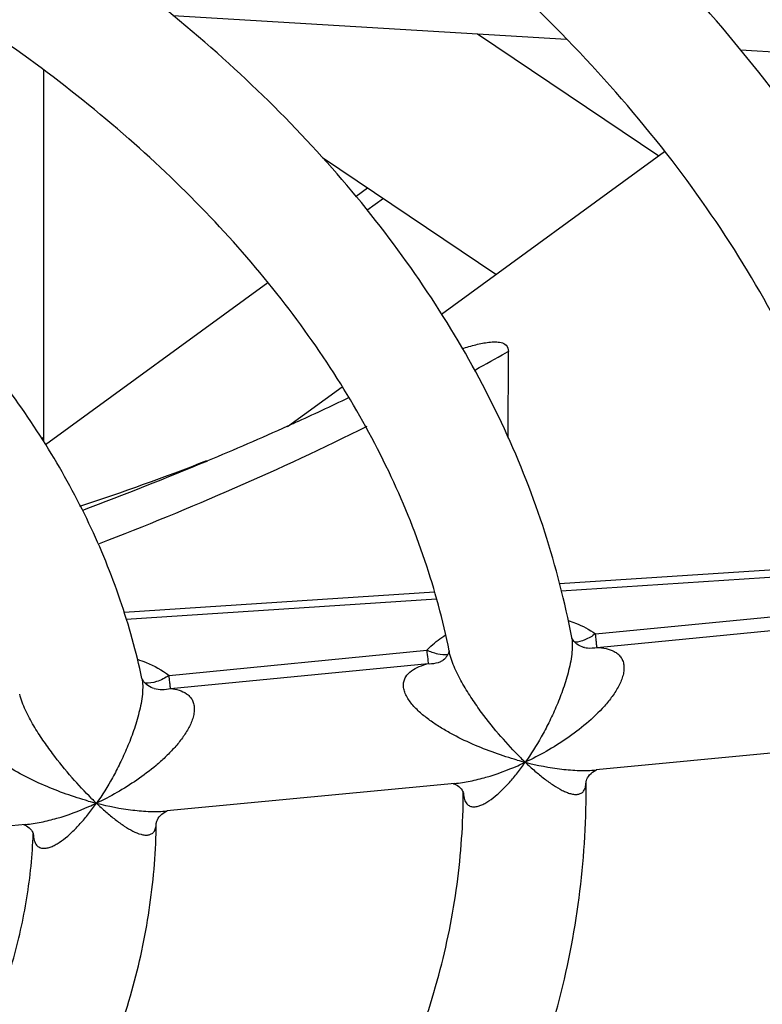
# Model space of a CAD drawing. Header units: millimetres. Extents: x 0 to 841, y 0 to 594.
# Tile 51 of 77: x 764.04 to 770.09, y 139.45 to 147.47. Entities that reach past the tile are written whole.
import ezdxf

# ---------------------------------------------------------------- set-up
doc = ezdxf.new("R2010")
doc.units = ezdxf.units.MM
doc.header["$LTSCALE"] = 46.255
doc.layers.get('0').update_dxf_attribs({"linetype": 'CONTINUOUS'})
doc.layers.add('ROUNDS', color=7, linetype='CONTINUOUS')

msp = doc.modelspace()

# ---------------------------------------------------------------- linework, layer by layer
at = {"color": 7, "linetype": 'CONTINUOUS'}
for p, q in [((765.2927, 147.509), (768.4985, 147.3153)), ((767.7745, 147.3591), (769.2492, 146.3663)), ((769.9158, 147.2297), (773.1138, 147.0365)), ((767.4804, 145.0762), (769.2973, 146.4013)), ((767.9231, 145.3991), (766.5104, 146.3501)), ((768.0241, 144.0644), (768.0246, 144.7725)), ((766.2245, 144.1602), (766.6698, 144.485)), ((764.2374, 144.0744), (764.2374, 144.0409)), ((767.5458, 142.3186), (767.5429, 142.3334)), ((771.0827, 141.5866), (768.7397, 141.3628)), ((767.5877, 141.2527), (765.2433, 141.0287)), ((768.6575, 141.2645), (768.6575, 141.265)), ((767.6578, 141.1742), (767.6578, 141.1788)), ((764.0911, 140.9187), (761.7444, 140.6944)), ((764.1547, 140.842), (764.1549, 140.8464))]:
    msp.add_line(p, q, dxfattribs=at)
at = {"color": 9, "linetype": 'CONTINUOUS'}
for p, q in [((764.2393, 147.0639), (764.2374, 144.0744)), ((766.8777, 146.1028), (766.784, 146.0345)), ((768.0246, 144.7725), (768.004, 144.7609))]:
    msp.add_line(p, q, dxfattribs=at)
for centre, radius, start, end in [((756.9246, 164.3317), 22.4893, 298.79434, 299.51519), ((755.633, 166.8759), 25.3432, 290.94935, 296.33497), ((755.0485, 169.0676), 27.2973, 290.38672, 292.68515)]:
    msp.add_arc(centre, radius, start, end, dxfattribs=at)
at = {"color": 7, "linetype": 'CONTINUOUS'}
for centre, radius, start, end in [((764.1063, 144.2544), 0.2227, 301.78578, 306.06086), ((758.9552, 160.6811), 18.0528, 288.00137, 291.489)]:
    msp.add_arc(centre, radius, start, end, dxfattribs=at)
for points, knots in [([(772.0386, 142.7733), (771.9758, 143.1377), (771.7996, 143.866), (771.3933, 144.9274), (770.8477, 145.9574), (770.1685, 146.948), (769.3619, 147.8927), (768.1041, 149.1032), (767.021, 149.8907), (766.2533, 150.3656)], [0, 0, 0, 0, 0.112875, 0.227938, 0.346017, 0.467801, 0.593827, 0.724466, 1, 1, 1, 1]), ([(771.0416, 142.6683), (770.9831, 142.9911), (770.8201, 143.6381), (770.4479, 144.5839), (769.9473, 145.5087), (769.0952, 146.7296), (768.008, 147.8517), (766.7395, 148.8573), (766.0365, 149.3257), (765.6697, 149.5506)], [0, 0, 0, 0, 0.109531, 0.222045, 0.33855, 0.459823, 0.718331, 0.856314, 1, 1, 1, 1]), ([(768.5407, 142.441), (768.4861, 142.7313), (768.3376, 143.3108), (768.0058, 144.1547), (767.5668, 144.9735), (767.0251, 145.7611), (766.3856, 146.5125), (765.393, 147.4759), (764.5404, 148.1057), (763.9364, 148.4869)], [0, 0, 0, 0, 0.113435, 0.228999, 0.347445, 0.469406, 0.595385, 0.725736, 1, 1, 1, 1]), ([(767.5429, 142.3334), (767.4925, 142.5824), (767.3575, 143.0813), (767.0599, 143.8106), (766.6661, 144.5247), (766.1782, 145.2182), (765.599, 145.8863), (764.6917, 146.7535), (763.9119, 147.3227), (763.3584, 147.669)], [0, 0, 0, 0, 0.109424, 0.221959, 0.338546, 0.459911, 0.586556, 0.718778, 1, 1, 1, 1]), ([(765.0402, 142.109), (764.9941, 142.3249), (764.8743, 142.7551), (764.6181, 143.3812), (764.2865, 143.9884), (763.7405, 144.7789), (762.8767, 145.7002), (762.0606, 146.3185), (761.62, 146.6056)], [0, 0, 0, 0, 0.114334, 0.230695, 0.349729, 0.471992, 0.727611, 1, 1, 1, 1]), ([(767.6492, 144.7954), (767.6857, 144.8069), (767.7574, 144.8277), (767.8473, 144.8463), (767.9169, 144.8512), (767.9649, 144.8473), (768.0133, 144.8271), (768.0246, 144.7907), (768.0246, 144.7725)], [0, 0, 0, 0, 0.271374, 0.529268, 0.650533, 0.764309, 0.871449, 1, 1, 1, 1]), ([(767.7799, 133.4656), (768.1294, 133.7395), (768.7933, 134.3072), (769.6881, 135.2322), (770.4562, 136.2089), (771.0908, 137.2304), (771.5853, 138.2893), (771.9344, 139.3771), (772.1337, 140.484), (772.1649, 141.2288), (772.1551, 141.5987)], [0, 0, 0, 0, 0.139053, 0.273084, 0.402381, 0.527412, 0.648824, 0.76742, 0.884137, 1, 1, 1, 1]), ([(767.1934, 134.2764), (767.8171, 134.7679), (768.6779, 135.5684), (769.6226, 136.7664), (770.1927, 137.6781), (770.6354, 138.6149), (770.9484, 139.57), (771.1298, 140.5367), (771.1625, 141.1861), (771.1569, 141.5082)], [0, 0, 0, 0, 0.278839, 0.409566, 0.53492, 0.655594, 0.772525, 0.88688, 1, 1, 1, 1]), ([(765.1496, 134.76), (765.6916, 135.1917), (766.4418, 135.8975), (767.2689, 136.9557), (767.7755, 137.7718), (768.1735, 138.6176), (768.4586, 139.4868), (768.6273, 140.3718), (768.6607, 140.9681), (768.6575, 141.2645)], [0, 0, 0, 0, 0.271728, 0.400862, 0.525957, 0.647619, 0.766595, 0.883743, 1, 1, 1, 1]), ([(764.5729, 135.5793), (765.0509, 135.9641), (765.7108, 136.588), (766.4377, 137.5166), (766.8785, 138.2217), (767.2239, 138.9447), (767.4722, 139.6808), (767.6225, 140.4252), (767.657, 140.9258), (767.6578, 141.1742)], [0, 0, 0, 0, 0.278798, 0.409593, 0.535052, 0.65583, 0.772813, 0.887109, 1, 1, 1, 1]), ([(762.5207, 136.0572), (762.9191, 136.3829), (763.643, 137.0783), (764.3558, 138.0931), (764.7619, 138.9469), (764.9822, 139.597), (765.1193, 140.2595), (765.1542, 140.7067), (765.1572, 140.9293)], [0, 0, 0, 0, 0.270082, 0.523775, 0.645798, 0.765335, 0.883132, 1, 1, 1, 1]), ([(761.956, 136.8878), (762.288, 137.165), (762.8862, 137.7472), (763.4771, 138.5851), (763.8129, 139.2767), (763.9954, 139.7937), (764.113, 140.3158), (764.1481, 140.6673), (764.1547, 140.842)], [0, 0, 0, 0, 0.278662, 0.534917, 0.655922, 0.773073, 0.887374, 1, 1, 1, 1])]:
    msp.add_open_spline(points, degree=3, knots=knots, dxfattribs=at)
at = {"layer": 'ROUNDS', "color": 7, "linetype": 'CONTINUOUS'}
for p, q in [((766.8733, 145.9231), (767.0087, 146.0218)), ((764.2544, 144.013), (766.0665, 145.3346)), ((770.9622, 143.043), (768.4407, 142.8778)), ((767.4233, 142.8112), (764.8943, 142.6456)), ((768.543, 142.4366), (768.5406, 142.4422)), ((765.04, 142.11), (765.0399, 142.1102)), ((768.7402, 141.3628), (768.7406, 141.3629)), ((767.5753, 141.2515), (767.5792, 141.2506)), ((767.5792, 141.2506), (767.5883, 141.2473)), ((767.5872, 141.2527), (767.5874, 141.2527)), ((767.6525, 141.1897), (767.6561, 141.1824)), ((765.2438, 141.0288), (765.2444, 141.0288)), ((765.244, 141.0282), (765.2445, 141.0284)), ((764.0768, 140.9173), (764.0818, 140.9158)), ((764.0818, 140.9158), (764.0908, 140.9121)), ((764.1548, 140.8464), (764.1563, 140.842))]:
    msp.add_line(p, q, dxfattribs=at)
at = {"layer": 'ROUNDS', "color": 9, "linetype": 'CONTINUOUS'}
for p, q in [((770.9767, 142.9854), (768.4552, 142.8202)), ((767.4389, 142.7537), (764.913, 142.5882)), ((768.7345, 142.4721), (770.8814, 142.6807)), ((768.7469, 142.3613), (770.8939, 142.5684)), ((765.2609, 142.1332), (767.36, 142.3383)), ((765.273, 142.0255), (767.3723, 142.2286))]:
    msp.add_line(p, q, dxfattribs=at)
at = {"layer": 'ROUNDS', "color": 7, "linetype": 'CONTINUOUS'}
for points in [[(768.6447, 142.3594), (768.6373, 142.3609), (768.6252, 142.3647), (768.6113, 142.3706), (768.5969, 142.3786), (768.5831, 142.3883), (768.5709, 142.399), (768.5607, 142.4098), (768.5526, 142.4202), (768.5468, 142.4293), (768.543, 142.4366)], [(767.5396, 142.3216), (767.5364, 142.3128), (767.5319, 142.3031), (767.5262, 142.2931), (767.5194, 142.2831), (767.5116, 142.2737), (767.5034, 142.2653), (767.4951, 142.2582), (767.4873, 142.2525), (767.4807, 142.2485), (767.4759, 142.2462), (767.4738, 142.2453)], [(767.5426, 142.3334), (767.5417, 142.329), (767.5396, 142.3216)], [(765.0445, 142.0998), (765.0414, 142.1063), (765.04, 142.11)], [(765.1385, 142.0272), (765.1291, 142.03), (765.1159, 142.0352), (765.1025, 142.042), (765.0894, 142.0504), (765.077, 142.0602), (765.066, 142.0706), (765.0568, 142.0812), (765.0496, 142.0912), (765.0445, 142.0998)], [(768.6607, 141.2779), (768.6644, 141.2874), (768.67, 141.2986), (768.6775, 141.3106), (768.687, 141.3228), (768.6981, 141.3345), (768.7104, 141.345), (768.7228, 141.3534), (768.7339, 141.3593), (768.7417, 141.3625)], [(767.5883, 141.2473), (767.599, 141.2421), (767.6102, 141.2354), (767.621, 141.2272), (767.6312, 141.2179), (767.64, 141.2081), (767.6472, 141.1984), (767.6525, 141.1897)], [(768.6573, 141.2645), (768.6576, 141.266), (768.6585, 141.2706), (768.6607, 141.2779)], [(767.6561, 141.1824), (767.6582, 141.1772), (767.6591, 141.1744), (767.6592, 141.1742)], [(765.1592, 140.9383), (765.1622, 140.9468), (765.1668, 140.9572), (765.1733, 140.9688), (765.1815, 140.9806), (765.1913, 140.9921), (765.2021, 141.0027), (765.2136, 141.012), (765.2255, 141.0197), (765.2364, 141.0252), (765.244, 141.0282)], [(765.1572, 140.9293), (765.1577, 140.9323), (765.1592, 140.9383)], [(764.0908, 140.9121), (764.1012, 140.9066), (764.1121, 140.8995), (764.1225, 140.8909), (764.132, 140.8816), (764.1401, 140.8719), (764.1466, 140.8625)], [(764.1466, 140.8625), (764.1513, 140.8541), (764.1544, 140.8474), (764.1548, 140.8464)]]:
    msp.add_lwpolyline(points, dxfattribs=at)
for centre, radius, start, end in [((755.9584, 166.9383), 24.9815, 294.42119, 295.53432), ((755.6172, 167.6951), 25.8117, 292.69785, 294.27205), ((755.8106, 167.2613), 25.3367, 294.27647, 294.42349)]:
    msp.add_arc(centre, radius, start, end, dxfattribs=at)
at = {"layer": 'ROUNDS', "color": 9, "linetype": 'CONTINUOUS'}
for centre, radius, start, end in [((768.3027, 142.3962), 0.2422, 9.63535, 10.66266), ((768.8299, 144.0544), 2.7121, 254.3064, 255.75704), ((767.1503, 143.576), 2.3767, 293.57381, 295.2092), ((769.9776, 143.3291), 2.6301, 225.15332, 226.36325), ((766.4744, 142.6156), 2.0654, 323.32837, 324.82197), ((768.4277, 141.2655), 0.2297, 359.3212, 359.89434), ((767.9561, 141.1917), 0.2982, 182.8979, 183.37995), ((767.948, 141.1912), 0.2901, 183.38048, 183.74521), ((765.3488, 143.7653), 2.7584, 254.31762, 255.74489), ((763.6709, 143.2124), 2.3439, 293.5613, 295.22064), ((766.5352, 143.0483), 2.7033, 225.18277, 226.36097), ((763.0192, 142.2551), 2.0192, 323.29452, 324.82367), ((764.4677, 140.8522), 0.3124, 181.46094, 181.88679)]:
    msp.add_arc(centre, radius, start, end, dxfattribs=at)
for points, knots in [([(768.5121, 142.5811), (768.5325, 142.5743), (768.6101, 142.5457), (768.6841, 142.5069), (768.7345, 142.4721)], [0, 0, 0, 0, 0.259347, 1, 1, 1, 1]), ([(767.36, 142.3383), (767.3712, 142.3497), (767.4188, 142.3956), (767.4719, 142.4355), (767.5141, 142.4623)], [0, 0, 0, 0, 0.242486, 1, 1, 1, 1]), ([(768.7345, 142.4721), (768.7076, 142.4525), (768.6547, 142.4208), (768.5944, 142.4043), (768.5666, 142.403)], [0, 0, 0, 0, 0.54493, 1, 1, 1, 1]), ([(768.7468, 142.3613), (768.7463, 142.3662), (768.7438, 142.3841), (768.74, 142.421), (768.7363, 142.4531), (768.7345, 142.4721)], [0, 0, 0, 0, 0.132787, 0.48396, 1, 1, 1, 1]), ([(768.5415, 142.4367), (768.5449, 142.4168), (768.5472, 142.3727), (768.5399, 142.2777), (768.5136, 142.1543), (768.4682, 142.0106), (768.4144, 141.875), (768.3559, 141.7492), (768.2757, 141.598), (768.2093, 141.4919), (768.1626, 141.4256)], [0, 0, 0, 0, 0.055318, 0.120055, 0.26004, 0.399094, 0.532087, 0.658425, 0.778355, 1, 1, 1, 1]), ([(767.5314, 142.3013), (767.5045, 142.2986), (767.4447, 142.3045), (767.3889, 142.3247), (767.36, 142.3383)], [0, 0, 0, 0, 0.459007, 1, 1, 1, 1]), ([(767.36, 142.3383), (767.3625, 142.3147), (767.3665, 142.2781), (767.3705, 142.2415), (767.3723, 142.2286)], [0, 0, 0, 0, 0.645435, 1, 1, 1, 1]), ([(768.1228, 141.4644), (768.068, 141.5189), (767.9579, 141.6376), (767.8284, 141.7989), (767.7269, 141.943), (767.6527, 142.0614), (767.5976, 142.1664), (767.5628, 142.2532), (767.5501, 142.2971), (767.5458, 142.3186)], [0, 0, 0, 0, 0.222851, 0.466222, 0.595763, 0.730506, 0.868753, 0.936748, 1, 1, 1, 1]), ([(768.7469, 142.3613), (768.7718, 142.3601), (768.82, 142.3545), (768.8773, 142.3351), (768.9159, 142.3096), (768.9398, 142.285), (768.9573, 142.2541), (768.9667, 142.2177), (768.9673, 142.1772), (768.9569, 142.1184), (768.9257, 142.0444), (768.8722, 141.9608), (768.7862, 141.8557), (768.663, 141.7389), (768.5029, 141.6174), (768.3359, 141.5129), (768.2206, 141.4529), (768.1626, 141.4256)], [0, 0, 0, 0, 0.051247, 0.099393, 0.122606, 0.145698, 0.169414, 0.194674, 0.222165, 0.251997, 0.316877, 0.385597, 0.455612, 0.595506, 0.733283, 0.8682, 1, 1, 1, 1]), ([(768.6447, 142.3594), (768.6531, 142.358), (768.687, 142.3541), (768.7217, 142.3563), (768.7468, 142.3613)], [0, 0, 0, 0, 0.249037, 1, 1, 1, 1]), ([(765.0029, 142.2642), (765.0269, 142.2565), (765.1178, 142.2234), (765.2039, 142.1763), (765.2609, 142.1332)], [0, 0, 0, 0, 0.261204, 1, 1, 1, 1]), ([(768.0963, 141.4434), (768.0351, 141.4606), (767.9125, 141.4996), (767.7314, 141.5711), (767.5834, 141.643), (767.4684, 141.7099), (767.3851, 141.7655), (767.3071, 141.8272), (767.2386, 141.8955), (767.194, 141.9596), (767.1738, 142.0139), (767.1685, 142.0527), (767.1735, 142.0891), (767.1926, 142.1318), (767.2353, 142.1741), (767.3, 142.2076), (767.3475, 142.2225), (767.3723, 142.2286)], [0, 0, 0, 0, 0.132261, 0.2674, 0.404931, 0.474373, 0.543976, 0.613244, 0.681035, 0.744747, 0.773892, 0.800711, 0.825555, 0.849336, 0.896828, 0.946996, 1, 1, 1, 1]), ([(767.3723, 142.2286), (767.381, 142.2284), (767.4154, 142.2291), (767.4497, 142.2364), (767.4738, 142.2453)], [0, 0, 0, 0, 0.253122, 1, 1, 1, 1]), ([(765.2609, 142.1332), (765.2294, 142.112), (765.1678, 142.0791), (765.0975, 142.0668), (765.0664, 142.0696)], [0, 0, 0, 0, 0.548418, 1, 1, 1, 1]), ([(765.273, 142.0255), (765.2724, 142.0308), (765.27, 142.0487), (765.2662, 142.0846), (765.2627, 142.1152), (765.2609, 142.1332)], [0, 0, 0, 0, 0.146492, 0.50038, 1, 1, 1, 1]), ([(765.0402, 142.109), (765.0442, 142.09), (765.048, 142.047), (765.043, 141.953), (765.0187, 141.8289), (764.9747, 141.6835), (764.9217, 141.5461), (764.8635, 141.4186), (764.7834, 141.2657), (764.7167, 141.1586), (764.6696, 141.0919)], [0, 0, 0, 0, 0.053126, 0.116521, 0.256185, 0.3961, 0.530024, 0.657117, 0.777612, 1, 1, 1, 1]), ([(764.6298, 141.1307), (764.575, 141.1851), (764.4649, 141.3034), (764.3348, 141.4636), (764.2323, 141.6062), (764.1571, 141.7233), (764.1004, 141.8273), (764.0636, 141.9137), (764.0496, 141.9577), (764.0445, 141.9795)], [0, 0, 0, 0, 0.222741, 0.46571, 0.594848, 0.729095, 0.867127, 0.935539, 1, 1, 1, 1]), ([(765.273, 142.0255), (765.2967, 142.0232), (765.3423, 142.0152), (765.3955, 141.9919), (765.4295, 141.963), (765.4496, 141.9357), (765.4627, 141.9028), (765.4678, 141.8652), (765.4648, 141.8244), (765.4507, 141.7664), (765.4175, 141.6944), (765.3635, 141.613), (765.2998, 141.5365), (765.2299, 141.4652), (765.1316, 141.3772), (765.0017, 141.279), (764.8387, 141.1771), (764.7263, 141.1186), (764.6696, 141.0919)], [0, 0, 0, 0, 0.049898, 0.096843, 0.11976, 0.142948, 0.167239, 0.193437, 0.221932, 0.252582, 0.318341, 0.387258, 0.457193, 0.527171, 0.596763, 0.734074, 0.868554, 1, 1, 1, 1]), ([(765.1386, 142.0272), (765.1603, 142.0217), (765.2055, 142.0159), (765.2508, 142.0207), (765.273, 142.0255)], [0, 0, 0, 0, 0.496353, 1, 1, 1, 1]), ([(764.6032, 141.1097), (764.4816, 141.1438), (764.3003, 141.2076), (764.068, 141.3181), (763.927, 141.4018), (763.8222, 141.4804), (763.7517, 141.5456), (763.7034, 141.6069), (763.6778, 141.6596), (763.6676, 141.6983), (763.6672, 141.7357), (763.6798, 141.7806), (763.7172, 141.8268), (763.7781, 141.8638), (763.8237, 141.8804), (763.8475, 141.8873)], [0, 0, 0, 0, 0.266159, 0.403071, 0.541466, 0.610583, 0.678586, 0.74337, 0.773473, 0.801367, 0.827051, 0.851204, 0.898327, 0.947731, 1, 1, 1, 1]), ([(768.1626, 141.4256), (768.1882, 141.4012), (768.2388, 141.355), (768.3152, 141.2919), (768.3893, 141.2384), (768.4502, 141.2021), (768.4973, 141.1807), (768.5301, 141.1694), (768.5612, 141.1631), (768.5905, 141.163), (768.6175, 141.1709), (768.6403, 141.1905), (768.6547, 141.2228), (768.6573, 141.2483), (768.6574, 141.2627)], [0, 0, 0, 0, 0.165046, 0.319671, 0.462439, 0.591281, 0.64969, 0.703595, 0.752753, 0.797366, 0.838904, 0.881551, 0.932715, 1, 1, 1, 1]), ([(768.1626, 141.4256), (768.2602, 141.4009), (768.4066, 141.372), (768.6006, 141.3566), (768.6946, 141.3585), (768.7402, 141.3628)], [0, 0, 0, 0, 0.517809, 0.764487, 1, 1, 1, 1]), ([(767.5874, 141.2527), (767.6299, 141.2567), (767.7157, 141.2703), (767.8889, 141.3136), (768.0168, 141.361), (768.1008, 141.3976)], [0, 0, 0, 0, 0.238895, 0.486155, 1, 1, 1, 1]), ([(767.6585, 141.1723), (767.6597, 141.1549), (767.6642, 141.1247), (767.6827, 141.0874), (767.7098, 141.0669), (767.74, 141.0609), (767.7709, 141.0645), (767.8025, 141.0747), (767.8348, 141.0904), (767.8797, 141.1181), (767.9359, 141.1625), (768.0019, 141.2262), (768.0678, 141.3001), (768.11, 141.3538), (768.131, 141.382)], [0, 0, 0, 0, 0.07793, 0.135755, 0.181709, 0.224961, 0.270499, 0.319948, 0.373523, 0.431, 0.556345, 0.693878, 0.842069, 1, 1, 1, 1]), ([(764.6696, 141.0919), (764.6949, 141.0678), (764.7449, 141.022), (764.8204, 140.9594), (764.8934, 140.9064), (764.9631, 140.8647), (765.0198, 140.8405), (765.0624, 140.8319), (765.0911, 140.8317), (765.1176, 140.8397), (765.1398, 140.8588), (765.1541, 140.8903), (765.1569, 140.9152), (765.1572, 140.9293)], [0, 0, 0, 0, 0.165838, 0.32113, 0.464353, 0.593354, 0.705342, 0.75429, 0.798662, 0.839993, 0.882485, 0.933374, 1, 1, 1, 1]), ([(764.6696, 141.0919), (764.7667, 141.0673), (764.9123, 141.0384), (765.1052, 141.0227), (765.1986, 141.0245), (765.2438, 141.0288)], [0, 0, 0, 0, 0.518277, 0.764879, 1, 1, 1, 1]), ([(764.0911, 140.9186), (764.1338, 140.9227), (764.2203, 140.9363), (764.3947, 140.9796), (764.5233, 141.027), (764.6078, 141.0639)], [0, 0, 0, 0, 0.239304, 0.486643, 1, 1, 1, 1]), ([(764.1555, 140.8419), (764.1561, 140.8236), (764.1598, 140.7915), (764.1778, 140.7517), (764.2056, 140.7296), (764.2367, 140.7229), (764.2686, 140.7262), (764.3012, 140.7365), (764.3345, 140.7523), (764.3806, 140.7803), (764.4384, 140.8253), (764.5061, 140.8899), (764.5735, 140.9649), (764.6166, 141.0195), (764.638, 141.0483)], [0, 0, 0, 0, 0.080184, 0.13941, 0.185896, 0.229353, 0.275, 0.324479, 0.377985, 0.435285, 0.559966, 0.696493, 0.843441, 1, 1, 1, 1])]:
    msp.add_open_spline(points, degree=3, knots=knots, dxfattribs=at)
at = {"layer": 'ROUNDS', "color": 7, "linetype": 'CONTINUOUS'}
msp.add_open_spline([(770.0105, 132.8757), (770.4087, 133.1852), (771.1627, 133.8249), (772.1758, 134.8645), (773.0391, 135.9548), (773.7462, 137.087), (774.2919, 138.2519), (774.6729, 139.4408), (774.8865, 140.6447), (774.9165, 141.4527), (774.9036, 141.8532)], degree=3, knots=[0, 0, 0, 0, 0.142553, 0.279024, 0.409645, 0.534881, 0.655451, 0.772329, 0.88672, 1, 1, 1, 1], dxfattribs=at)

doc.saveas('drawing.dxf')
